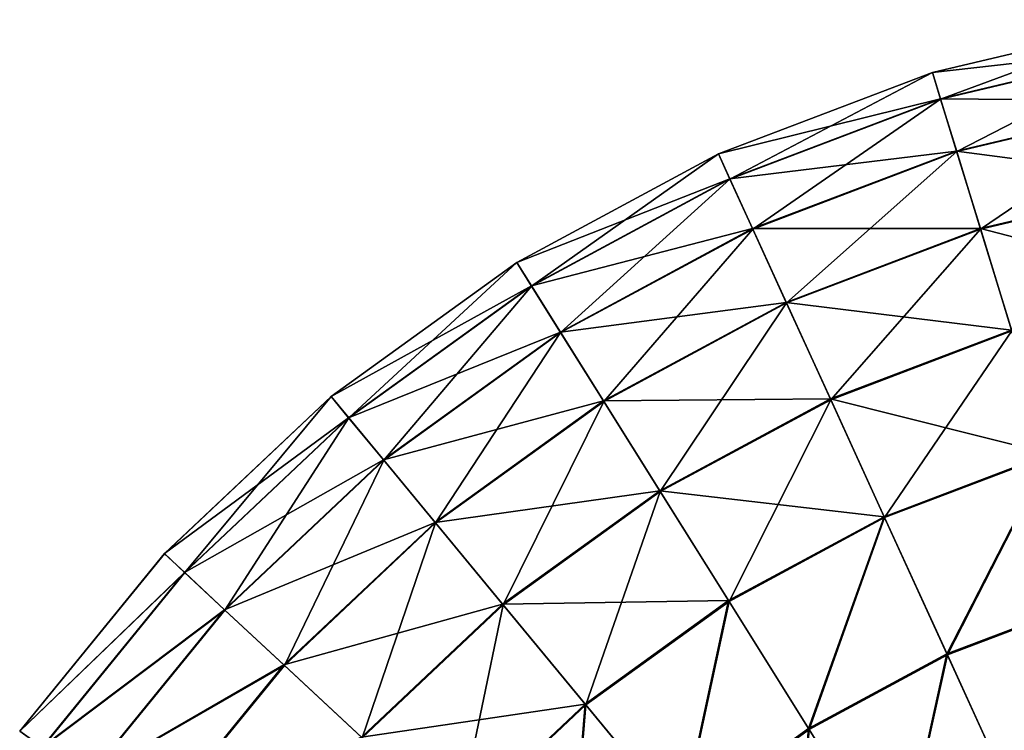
# Model space of a CAD drawing. Header units: millimetres. Extents: x 64 to 3333, y 103 to 3347.
# Tile 89 of 256: x 73 to 100, y 2043 to 2062. Entities that reach past the tile are written whole.
import ezdxf

# ---------------------------------------------------------------- set-up
doc = ezdxf.new("R2010")
doc.units = ezdxf.units.MM
doc.header["$LTSCALE"] = 25.4
doc.layers.get('0').update_dxf_attribs({"true_color": 0xff5454})

# ---------------------------------------------------------------- blocks, each defined once
blk = doc.blocks.new('SPIDER-6785-9743.STL')
at = {"color": 7, "true_color": 0xffffff}
mesh = blk.add_polyface(dxfattribs=at)
corners = [(97.975, 2060.963, 64.909), (104.067, 2062.407, 58.885), (97.974, 2060.966, 58.885), (104.067, 2062.405, 64.909)]
mesh.append_faces([[corners[k] for k in face] for face in [(0, 1, 2), (1, 0, 3)]], dxfattribs={"vtx0": -1, "color": 7})
mesh = blk.add_polyface(dxfattribs=at)
corners = [(97.974, 2060.966, 58.885), (104.192, 2061.665, 52.908), (98.195, 2060.246, 52.908), (104.067, 2062.407, 58.885)]
mesh.append_faces([[corners[k] for k in face] for face in [(0, 1, 2), (1, 0, 3)]], dxfattribs={"vtx0": -1, "color": 7})
mesh = blk.add_polyface(dxfattribs=at)
corners = [(98.197, 2060.239, 70.885), (104.067, 2062.405, 64.909), (97.975, 2060.963, 64.909), (104.193, 2061.657, 70.885)]
mesh.append_faces([[corners[k] for k in face] for face in [(0, 1, 2), (1, 0, 3)]], dxfattribs={"vtx0": -1, "color": 7})
mesh = blk.add_polyface(dxfattribs=at)
corners = [(98.195, 2060.246, 52.908), (104.44, 2060.189, 47.072), (98.634, 2058.816, 47.072), (104.192, 2061.665, 52.908)]
mesh.append_faces([[corners[k] for k in face] for face in [(0, 1, 2), (1, 0, 3)]], dxfattribs={"vtx0": -1, "color": 7})
mesh = blk.add_polyface(dxfattribs=at)
corners = [(98.637, 2058.804, 76.72), (104.193, 2061.657, 70.885), (98.197, 2060.239, 70.885), (104.442, 2060.177, 76.72)]
mesh.append_faces([[corners[k] for k in face] for face in [(0, 1, 2), (1, 0, 3)]], dxfattribs={"vtx0": -1, "color": 7})
mesh = blk.add_polyface(dxfattribs=at)
corners = [(92.122, 2058.739, 64.909), (97.974, 2060.966, 58.885), (92.121, 2058.741, 58.885), (97.975, 2060.963, 64.909)]
mesh.append_faces([[corners[k] for k in face] for face in [(0, 1, 2), (1, 0, 3)]], dxfattribs={"vtx0": -1, "color": 7})
mesh = blk.add_polyface(dxfattribs=at)
corners = [(92.121, 2058.741, 58.885), (98.195, 2060.246, 52.908), (92.434, 2058.056, 52.908), (97.974, 2060.966, 58.885)]
mesh.append_faces([[corners[k] for k in face] for face in [(0, 1, 2), (1, 0, 3)]], dxfattribs={"vtx0": -1, "color": 7})
mesh = blk.add_polyface(dxfattribs=at)
corners = [(92.437, 2058.05, 70.885), (97.975, 2060.963, 64.909), (92.122, 2058.739, 64.909), (98.197, 2060.239, 70.885)]
mesh.append_faces([[corners[k] for k in face] for face in [(0, 1, 2), (1, 0, 3)]], dxfattribs={"vtx0": -1, "color": 7})
mesh = blk.add_polyface(dxfattribs=at)
corners = [(92.434, 2058.056, 52.908), (98.634, 2058.816, 47.072), (93.056, 2056.696, 47.072), (98.195, 2060.246, 52.908)]
mesh.append_faces([[corners[k] for k in face] for face in [(0, 1, 2), (1, 0, 3)]], dxfattribs={"vtx0": -1, "color": 7})
mesh = blk.add_polyface(dxfattribs=at)
corners = [(93.061, 2056.684, 76.72), (98.197, 2060.239, 70.885), (92.437, 2058.05, 70.885), (98.637, 2058.804, 76.72)]
mesh.append_faces([[corners[k] for k in face] for face in [(0, 1, 2), (1, 0, 3)]], dxfattribs={"vtx0": -1, "color": 7})
mesh = blk.add_polyface(dxfattribs=at)
corners = [(98.634, 2058.816, 47.072), (104.808, 2058.004, 41.47), (99.284, 2056.697, 41.47), (104.44, 2060.189, 47.072)]
mesh.append_faces([[corners[k] for k in face] for face in [(0, 1, 2), (1, 0, 3)]], dxfattribs={"vtx0": -1, "color": 7})
mesh = blk.add_polyface(dxfattribs=at)
corners = [(99.289, 2056.681, 82.32), (104.442, 2060.177, 76.72), (98.637, 2058.804, 76.72), (104.811, 2057.988, 82.32)]
mesh.append_faces([[corners[k] for k in face] for face in [(0, 1, 2), (1, 0, 3)]], dxfattribs={"vtx0": -1, "color": 7})
mesh = blk.add_polyface(dxfattribs=at)
corners = [(86.611, 2055.77, 64.909), (92.121, 2058.741, 58.885), (86.609, 2055.772, 58.885), (92.122, 2058.739, 64.909)]
mesh.append_faces([[corners[k] for k in face] for face in [(0, 1, 2), (1, 0, 3)]], dxfattribs={"vtx0": -1, "color": 7})
mesh = blk.add_polyface(dxfattribs=at)
corners = [(86.609, 2055.772, 58.885), (92.434, 2058.056, 52.908), (87.009, 2055.134, 52.908), (92.121, 2058.741, 58.885)]
mesh.append_faces([[corners[k] for k in face] for face in [(0, 1, 2), (1, 0, 3)]], dxfattribs={"vtx0": -1, "color": 7})
mesh = blk.add_polyface(dxfattribs=at)
corners = [(87.013, 2055.127, 70.885), (92.122, 2058.739, 64.909), (86.611, 2055.77, 64.909), (92.437, 2058.05, 70.885)]
mesh.append_faces([[corners[k] for k in face] for face in [(0, 1, 2), (1, 0, 3)]], dxfattribs={"vtx0": -1, "color": 7})
mesh = blk.add_polyface(dxfattribs=at)
corners = [(93.056, 2056.696, 47.072), (99.284, 2056.697, 41.47), (93.977, 2054.68, 41.47), (98.634, 2058.816, 47.072)]
mesh.append_faces([[corners[k] for k in face] for face in [(0, 1, 2), (1, 0, 3)]], dxfattribs={"vtx0": -1, "color": 7})
mesh = blk.add_polyface(dxfattribs=at)
corners = [(93.984, 2054.665, 82.32), (98.637, 2058.804, 76.72), (93.061, 2056.684, 76.72), (99.289, 2056.681, 82.32)]
mesh.append_faces([[corners[k] for k in face] for face in [(0, 1, 2), (1, 0, 3)]], dxfattribs={"vtx0": -1, "color": 7})
mesh = blk.add_polyface(dxfattribs=at)
corners = [(87.009, 2055.134, 52.908), (93.056, 2056.696, 47.072), (87.803, 2053.866, 47.072), (92.434, 2058.056, 52.908)]
mesh.append_faces([[corners[k] for k in face] for face in [(0, 1, 2), (1, 0, 3)]], dxfattribs={"vtx0": -1, "color": 7})
mesh = blk.add_polyface(dxfattribs=at)
corners = [(87.809, 2053.855, 76.72), (92.437, 2058.05, 70.885), (87.013, 2055.127, 70.885), (93.061, 2056.684, 76.72)]
mesh.append_faces([[corners[k] for k in face] for face in [(0, 1, 2), (1, 0, 3)]], dxfattribs={"vtx0": -1, "color": 7})
mesh = blk.add_polyface(dxfattribs=at)
corners = [(99.284, 2056.697, 41.47), (105.29, 2055.144, 36.191), (100.135, 2053.924, 36.191), (104.808, 2058.004, 41.47)]
mesh.append_faces([[corners[k] for k in face] for face in [(0, 1, 2), (1, 0, 3)]], dxfattribs={"vtx0": -1, "color": 7})
mesh = blk.add_polyface(dxfattribs=at)
corners = [(100.141, 2053.904, 87.597), (104.811, 2057.988, 82.32), (99.289, 2056.681, 82.32), (105.293, 2055.123, 87.597)]
mesh.append_faces([[corners[k] for k in face] for face in [(0, 1, 2), (1, 0, 3)]], dxfattribs={"vtx0": -1, "color": 7})
mesh = blk.add_polyface(dxfattribs=at)
corners = [(87.803, 2053.866, 47.072), (93.977, 2054.68, 41.47), (88.979, 2051.988, 41.47), (93.056, 2056.696, 47.072)]
mesh.append_faces([[corners[k] for k in face] for face in [(0, 1, 2), (1, 0, 3)]], dxfattribs={"vtx0": -1, "color": 7})
mesh = blk.add_polyface(dxfattribs=at)
corners = [(88.988, 2051.974, 82.32), (93.061, 2056.684, 76.72), (87.809, 2053.855, 76.72), (93.984, 2054.665, 82.32)]
mesh.append_faces([[corners[k] for k in face] for face in [(0, 1, 2), (1, 0, 3)]], dxfattribs={"vtx0": -1, "color": 7})
mesh = blk.add_polyface(dxfattribs=at)
corners = [(93.977, 2054.68, 41.47), (100.135, 2053.924, 36.191), (95.183, 2052.042, 36.191), (99.284, 2056.697, 41.47)]
mesh.append_faces([[corners[k] for k in face] for face in [(0, 1, 2), (1, 0, 3)]], dxfattribs={"vtx0": -1, "color": 7})
mesh = blk.add_polyface(dxfattribs=at)
corners = [(95.192, 2052.022, 87.597), (99.289, 2056.681, 82.32), (93.984, 2054.665, 82.32), (100.141, 2053.904, 87.597)]
mesh.append_faces([[corners[k] for k in face] for face in [(0, 1, 2), (1, 0, 3)]], dxfattribs={"vtx0": -1, "color": 7})
mesh = blk.add_polyface(dxfattribs=at)
corners = [(81.533, 2052.106, 64.909), (86.609, 2055.772, 58.885), (81.532, 2052.108, 58.885), (86.611, 2055.77, 64.909)]
mesh.append_faces([[corners[k] for k in face] for face in [(0, 1, 2), (1, 0, 3)]], dxfattribs={"vtx0": -1, "color": 7})
mesh = blk.add_polyface(dxfattribs=at)
corners = [(81.532, 2052.108, 58.885), (87.009, 2055.134, 52.908), (82.011, 2051.528, 52.908), (86.609, 2055.772, 58.885)]
mesh.append_faces([[corners[k] for k in face] for face in [(0, 1, 2), (1, 0, 3)]], dxfattribs={"vtx0": -1, "color": 7})
mesh = blk.add_polyface(dxfattribs=at)
corners = [(82.016, 2051.522, 70.885), (86.611, 2055.77, 64.909), (81.533, 2052.106, 64.909), (87.013, 2055.127, 70.885)]
mesh.append_faces([[corners[k] for k in face] for face in [(0, 1, 2), (1, 0, 3)]], dxfattribs={"vtx0": -1, "color": 7})
mesh = blk.add_polyface(dxfattribs=at)
corners = [(82.011, 2051.528, 52.908), (87.803, 2053.866, 47.072), (82.964, 2050.375, 47.072), (87.009, 2055.134, 52.908)]
mesh.append_faces([[corners[k] for k in face] for face in [(0, 1, 2), (1, 0, 3)]], dxfattribs={"vtx0": -1, "color": 7})
mesh = blk.add_polyface(dxfattribs=at)
corners = [(82.972, 2050.365, 76.72), (87.013, 2055.127, 70.885), (82.016, 2051.522, 70.885), (87.809, 2053.855, 76.72)]
mesh.append_faces([[corners[k] for k in face] for face in [(0, 1, 2), (1, 0, 3)]], dxfattribs={"vtx0": -1, "color": 7})
mesh = blk.add_polyface(dxfattribs=at)
corners = [(88.979, 2051.988, 41.47), (95.183, 2052.042, 36.191), (90.519, 2049.53, 36.191), (93.977, 2054.68, 41.47)]
mesh.append_faces([[corners[k] for k in face] for face in [(0, 1, 2), (1, 0, 3)]], dxfattribs={"vtx0": -1, "color": 7})
mesh = blk.add_polyface(dxfattribs=at)
corners = [(90.53, 2049.511, 87.597), (93.984, 2054.665, 82.32), (88.988, 2051.974, 82.32), (95.192, 2052.022, 87.597)]
mesh.append_faces([[corners[k] for k in face] for face in [(0, 1, 2), (1, 0, 3)]], dxfattribs={"vtx0": -1, "color": 7})
mesh = blk.add_polyface(dxfattribs=at)
corners = [(82.964, 2050.375, 47.072), (88.979, 2051.988, 41.47), (84.375, 2048.666, 41.47), (87.803, 2053.866, 47.072)]
mesh.append_faces([[corners[k] for k in face] for face in [(0, 1, 2), (1, 0, 3)]], dxfattribs={"vtx0": -1, "color": 7})
mesh = blk.add_polyface(dxfattribs=at)
corners = [(84.386, 2048.653, 82.32), (87.809, 2053.855, 76.72), (82.972, 2050.365, 76.72), (88.988, 2051.974, 82.32)]
mesh.append_faces([[corners[k] for k in face] for face in [(0, 1, 2), (1, 0, 3)]], dxfattribs={"vtx0": -1, "color": 7})
mesh = blk.add_polyface(dxfattribs=at)
corners = [(95.183, 2052.042, 36.191), (101.173, 2050.54, 31.316), (96.654, 2048.823, 31.316), (100.135, 2053.924, 36.191)]
mesh.append_faces([[corners[k] for k in face] for face in [(0, 1, 2), (1, 0, 3)]], dxfattribs={"vtx0": -1, "color": 7})
mesh = blk.add_polyface(dxfattribs=at)
corners = [(96.665, 2048.8, 92.469), (100.141, 2053.904, 87.597), (95.192, 2052.022, 87.597), (101.181, 2050.516, 92.469)]
mesh.append_faces([[corners[k] for k in face] for face in [(0, 1, 2), (1, 0, 3)]], dxfattribs={"vtx0": -1, "color": 7})
mesh = blk.add_polyface(dxfattribs=at)
corners = [(76.978, 2047.812, 64.909), (81.532, 2052.108, 58.885), (76.976, 2047.814, 58.885), (81.533, 2052.106, 64.909)]
mesh.append_faces([[corners[k] for k in face] for face in [(0, 1, 2), (1, 0, 3)]], dxfattribs={"vtx0": -1, "color": 7})
mesh = blk.add_polyface(dxfattribs=at)
corners = [(76.976, 2047.814, 58.885), (82.011, 2051.528, 52.908), (77.527, 2047.301, 52.908), (81.532, 2052.108, 58.885)]
mesh.append_faces([[corners[k] for k in face] for face in [(0, 1, 2), (1, 0, 3)]], dxfattribs={"vtx0": -1, "color": 7})
mesh = blk.add_polyface(dxfattribs=at)
corners = [(77.533, 2047.296, 70.885), (81.533, 2052.106, 64.909), (76.978, 2047.812, 64.909), (82.016, 2051.522, 70.885)]
mesh.append_faces([[corners[k] for k in face] for face in [(0, 1, 2), (1, 0, 3)]], dxfattribs={"vtx0": -1, "color": 7})
mesh = blk.add_polyface(dxfattribs=at)
corners = [(84.375, 2048.666, 41.47), (90.519, 2049.53, 36.191), (86.223, 2046.43, 36.191), (88.979, 2051.988, 41.47)]
mesh.append_faces([[corners[k] for k in face] for face in [(0, 1, 2), (1, 0, 3)]], dxfattribs={"vtx0": -1, "color": 7})
mesh = blk.add_polyface(dxfattribs=at)
corners = [(86.237, 2046.413, 87.597), (88.988, 2051.974, 82.32), (84.386, 2048.653, 82.32), (90.53, 2049.511, 87.597)]
mesh.append_faces([[corners[k] for k in face] for face in [(0, 1, 2), (1, 0, 3)]], dxfattribs={"vtx0": -1, "color": 7})
mesh = blk.add_polyface(dxfattribs=at)
corners = [(90.519, 2049.53, 36.191), (96.654, 2048.823, 31.316), (92.398, 2046.53, 31.316), (95.183, 2052.042, 36.191)]
mesh.append_faces([[corners[k] for k in face] for face in [(0, 1, 2), (1, 0, 3)]], dxfattribs={"vtx0": -1, "color": 7})
mesh = blk.add_polyface(dxfattribs=at)
corners = [(92.411, 2046.508, 92.469), (95.192, 2052.022, 87.597), (90.53, 2049.511, 87.597), (96.665, 2048.8, 92.469)]
mesh.append_faces([[corners[k] for k in face] for face in [(0, 1, 2), (1, 0, 3)]], dxfattribs={"vtx0": -1, "color": 7})
mesh = blk.add_polyface(dxfattribs=at)
corners = [(77.527, 2047.301, 52.908), (82.964, 2050.375, 47.072), (78.622, 2046.282, 47.072), (82.011, 2051.528, 52.908)]
mesh.append_faces([[corners[k] for k in face] for face in [(0, 1, 2), (1, 0, 3)]], dxfattribs={"vtx0": -1, "color": 7})
mesh = blk.add_polyface(dxfattribs=at)
corners = [(78.631, 2046.273, 76.72), (82.016, 2051.522, 70.885), (77.533, 2047.296, 70.885), (82.972, 2050.365, 76.72)]
mesh.append_faces([[corners[k] for k in face] for face in [(0, 1, 2), (1, 0, 3)]], dxfattribs={"vtx0": -1, "color": 7})
mesh = blk.add_polyface(dxfattribs=at)
corners = [(78.622, 2046.282, 47.072), (84.375, 2048.666, 41.47), (80.245, 2044.772, 41.47), (82.964, 2050.375, 47.072)]
mesh.append_faces([[corners[k] for k in face] for face in [(0, 1, 2), (1, 0, 3)]], dxfattribs={"vtx0": -1, "color": 7})
mesh = blk.add_polyface(dxfattribs=at)
corners = [(80.257, 2044.76, 82.32), (82.972, 2050.365, 76.72), (78.631, 2046.273, 76.72), (84.386, 2048.653, 82.32)]
mesh.append_faces([[corners[k] for k in face] for face in [(0, 1, 2), (1, 0, 3)]], dxfattribs={"vtx0": -1, "color": 7})
mesh = blk.add_polyface(dxfattribs=at)
corners = [(101.173, 2050.54, 31.316), (98.368, 2045.073, 26.924), (96.654, 2048.823, 31.316), (102.383, 2046.599, 26.924)]
mesh.append_faces([[corners[k] for k in face] for face in [(0, 1, 2), (1, 0, 3)]], dxfattribs={"vtx0": -1, "color": 7})
mesh = blk.add_polyface(dxfattribs=at)
corners = [(98.38, 2045.046, 96.858), (101.181, 2050.516, 92.469), (96.665, 2048.8, 92.469), (102.391, 2046.571, 96.858)]
mesh.append_faces([[corners[k] for k in face] for face in [(0, 1, 2), (1, 0, 3)]], dxfattribs={"vtx0": -1, "color": 7})
mesh = blk.add_polyface(dxfattribs=at)
corners = [(86.223, 2046.43, 36.191), (92.398, 2046.53, 31.316), (88.477, 2043.701, 31.316), (90.519, 2049.53, 36.191)]
mesh.append_faces([[corners[k] for k in face] for face in [(0, 1, 2), (1, 0, 3)]], dxfattribs={"vtx0": -1, "color": 7})
mesh = blk.add_polyface(dxfattribs=at)
corners = [(88.494, 2043.681, 92.469), (90.53, 2049.511, 87.597), (86.237, 2046.413, 87.597), (92.411, 2046.508, 92.469)]
mesh.append_faces([[corners[k] for k in face] for face in [(0, 1, 2), (1, 0, 3)]], dxfattribs={"vtx0": -1, "color": 7})
mesh = blk.add_polyface(dxfattribs=at)
corners = [(96.654, 2048.823, 31.316), (94.586, 2043.036, 26.924), (92.398, 2046.53, 31.316), (98.368, 2045.073, 26.924)]
mesh.append_faces([[corners[k] for k in face] for face in [(0, 1, 2), (1, 0, 3)]], dxfattribs={"vtx0": -1, "color": 7})
mesh = blk.add_polyface(dxfattribs=at)
corners = [(94.602, 2043.011, 96.858), (96.665, 2048.8, 92.469), (92.411, 2046.508, 92.469), (98.38, 2045.046, 96.858)]
mesh.append_faces([[corners[k] for k in face] for face in [(0, 1, 2), (1, 0, 3)]], dxfattribs={"vtx0": -1, "color": 7})
mesh = blk.add_polyface(dxfattribs=at)
corners = [(80.245, 2044.772, 41.47), (86.223, 2046.43, 36.191), (82.368, 2042.796, 36.191), (84.375, 2048.666, 41.47)]
mesh.append_faces([[corners[k] for k in face] for face in [(0, 1, 2), (1, 0, 3)]], dxfattribs={"vtx0": -1, "color": 7})
mesh = blk.add_polyface(dxfattribs=at)
corners = [(82.384, 2042.781, 87.597), (84.386, 2048.653, 82.32), (80.257, 2044.76, 82.32), (86.237, 2046.413, 87.597)]
mesh.append_faces([[corners[k] for k in face] for face in [(0, 1, 2), (1, 0, 3)]], dxfattribs={"vtx0": -1, "color": 7})
mesh = blk.add_polyface(dxfattribs=at)
corners = [(76.978, 2047.812, 64.909), (73.02, 2042.961, 58.885), (73.022, 2042.959, 64.909), (76.976, 2047.814, 58.885)]
mesh.append_faces([[corners[k] for k in face] for face in [(0, 1, 2), (1, 0, 3)]], dxfattribs={"vtx0": -1, "color": 7})
mesh = blk.add_polyface(dxfattribs=at)
corners = [(73.02, 2042.961, 58.885), (77.527, 2047.301, 52.908), (73.633, 2042.524, 52.908), (76.976, 2047.814, 58.885)]
mesh.append_faces([[corners[k] for k in face] for face in [(0, 1, 2), (1, 0, 3)]], dxfattribs={"vtx0": -1, "color": 7})
mesh = blk.add_polyface(dxfattribs=at)
corners = [(77.533, 2047.296, 70.885), (73.022, 2042.959, 64.909), (73.639, 2042.52, 70.885), (76.978, 2047.812, 64.909)]
mesh.append_faces([[corners[k] for k in face] for face in [(0, 1, 2), (1, 0, 3)]], dxfattribs={"vtx0": -1, "color": 7})
mesh = blk.add_polyface(dxfattribs=at)
corners = [(73.633, 2042.524, 52.908), (78.622, 2046.282, 47.072), (74.852, 2041.657, 47.072), (77.527, 2047.301, 52.908)]
mesh.append_faces([[corners[k] for k in face] for face in [(0, 1, 2), (1, 0, 3)]], dxfattribs={"vtx0": -1, "color": 7})
mesh = blk.add_polyface(dxfattribs=at)
corners = [(78.631, 2046.273, 76.72), (73.639, 2042.52, 70.885), (74.862, 2041.65, 76.72), (77.533, 2047.296, 70.885)]
mesh.append_faces([[corners[k] for k in face] for face in [(0, 1, 2), (1, 0, 3)]], dxfattribs={"vtx0": -1, "color": 7})
mesh = blk.add_polyface(dxfattribs=at)
corners = [(92.398, 2046.53, 31.316), (91.103, 2040.522, 26.924), (88.477, 2043.701, 31.316), (94.586, 2043.036, 26.924)]
mesh.append_faces([[corners[k] for k in face] for face in [(0, 1, 2), (1, 0, 3)]], dxfattribs={"vtx0": -1, "color": 7})
mesh = blk.add_polyface(dxfattribs=at)
corners = [(102.383, 2046.599, 26.924), (100.297, 2040.852, 23.083), (98.368, 2045.073, 26.924), (103.744, 2042.162, 23.083)]
mesh.append_faces([[corners[k] for k in face] for face in [(0, 1, 2), (1, 0, 3)]], dxfattribs={"vtx0": -1, "color": 7})
mesh = blk.add_polyface(dxfattribs=at)
corners = [(100.31, 2040.822, 100.694), (102.391, 2046.571, 96.858), (98.38, 2045.046, 96.858), (103.754, 2042.131, 100.694)]
mesh.append_faces([[corners[k] for k in face] for face in [(0, 1, 2), (1, 0, 3)]], dxfattribs={"vtx0": -1, "color": 7})
mesh = blk.add_polyface(dxfattribs=at)
corners = [(74.852, 2041.657, 47.072), (80.245, 2044.772, 41.47), (76.657, 2040.372, 41.47), (78.622, 2046.282, 47.072)]
mesh.append_faces([[corners[k] for k in face] for face in [(0, 1, 2), (1, 0, 3)]], dxfattribs={"vtx0": -1, "color": 7})
mesh = blk.add_polyface(dxfattribs=at)
corners = [(80.257, 2044.76, 82.32), (74.862, 2041.65, 76.72), (76.671, 2040.362, 82.32), (78.631, 2046.273, 76.72)]
mesh.append_faces([[corners[k] for k in face] for face in [(0, 1, 2), (1, 0, 3)]], dxfattribs={"vtx0": -1, "color": 7})
mesh = blk.add_polyface(dxfattribs=at)
corners = [(82.368, 2042.796, 36.191), (88.477, 2043.701, 31.316), (84.96, 2040.385, 31.316), (86.223, 2046.43, 36.191)]
mesh.append_faces([[corners[k] for k in face] for face in [(0, 1, 2), (1, 0, 3)]], dxfattribs={"vtx0": -1, "color": 7})
mesh = blk.add_polyface(dxfattribs=at)
corners = [(84.978, 2040.367, 92.469), (86.237, 2046.413, 87.597), (82.384, 2042.781, 87.597), (88.494, 2043.681, 92.469)]
mesh.append_faces([[corners[k] for k in face] for face in [(0, 1, 2), (1, 0, 3)]], dxfattribs={"vtx0": -1, "color": 7})
mesh = blk.add_polyface(dxfattribs=at)
corners = [(91.122, 2040.5, 96.858), (92.411, 2046.508, 92.469), (88.494, 2043.681, 92.469), (94.602, 2043.011, 96.858)]
mesh.append_faces([[corners[k] for k in face] for face in [(0, 1, 2), (1, 0, 3)]], dxfattribs={"vtx0": -1, "color": 7})
mesh = blk.add_polyface(dxfattribs=at)
corners = [(98.368, 2045.073, 26.924), (97.05, 2039.103, 23.083), (94.586, 2043.036, 26.924), (100.297, 2040.852, 23.083)]
mesh.append_faces([[corners[k] for k in face] for face in [(0, 1, 2), (1, 0, 3)]], dxfattribs={"vtx0": -1, "color": 7})
mesh = blk.add_polyface(dxfattribs=at)
corners = [(97.067, 2039.075, 100.694), (98.38, 2045.046, 96.858), (94.602, 2043.011, 96.858), (100.31, 2040.822, 100.694)]
mesh.append_faces([[corners[k] for k in face] for face in [(0, 1, 2), (1, 0, 3)]], dxfattribs={"vtx0": -1, "color": 7})
mesh = blk.add_polyface(dxfattribs=at)
corners = [(76.657, 2040.372, 41.47), (82.368, 2042.796, 36.191), (79.021, 2038.69, 36.191), (80.245, 2044.772, 41.47)]
mesh.append_faces([[corners[k] for k in face] for face in [(0, 1, 2), (1, 0, 3)]], dxfattribs={"vtx0": -1, "color": 7})
mesh = blk.add_polyface(dxfattribs=at)
corners = [(82.384, 2042.781, 87.597), (76.671, 2040.362, 82.32), (79.038, 2038.678, 87.597), (80.257, 2044.76, 82.32)]
mesh.append_faces([[corners[k] for k in face] for face in [(0, 1, 2), (1, 0, 3)]], dxfattribs={"vtx0": -1, "color": 7})
mesh = blk.add_polyface(dxfattribs=at)
corners = [(88.477, 2043.701, 31.316), (87.978, 2037.576, 26.924), (84.96, 2040.385, 31.316), (91.103, 2040.522, 26.924)]
mesh.append_faces([[corners[k] for k in face] for face in [(0, 1, 2), (1, 0, 3)]], dxfattribs={"vtx0": -1, "color": 7})
mesh = blk.add_polyface(dxfattribs=at)
corners = [(87.999, 2037.556, 96.858), (88.494, 2043.681, 92.469), (84.978, 2040.367, 92.469), (91.122, 2040.5, 96.858)]
mesh.append_faces([[corners[k] for k in face] for face in [(0, 1, 2), (1, 0, 3)]], dxfattribs={"vtx0": -1, "color": 7})
mesh = blk.add_polyface(dxfattribs=at)
corners = [(94.586, 2043.036, 26.924), (94.059, 2036.945, 23.083), (91.103, 2040.522, 26.924), (97.05, 2039.103, 23.083)]
mesh.append_faces([[corners[k] for k in face] for face in [(0, 1, 2), (1, 0, 3)]], dxfattribs={"vtx0": -1, "color": 7})
mesh = blk.add_polyface(dxfattribs=at)
corners = [(94.08, 2036.92, 100.694), (94.602, 2043.011, 96.858), (91.122, 2040.5, 96.858), (97.067, 2039.075, 100.694)]
mesh.append_faces([[corners[k] for k in face] for face in [(0, 1, 2), (1, 0, 3)]], dxfattribs={"vtx0": -1, "color": 7})

msp = doc.modelspace()

# ---------------------------------------------------------------- block references
at = {"color": 250, "true_color": 0x262626}
msp.add_blockref('SPIDER-6785-9743.STL', (0, 0), dxfattribs=at)

doc.saveas('drawing.dxf')
